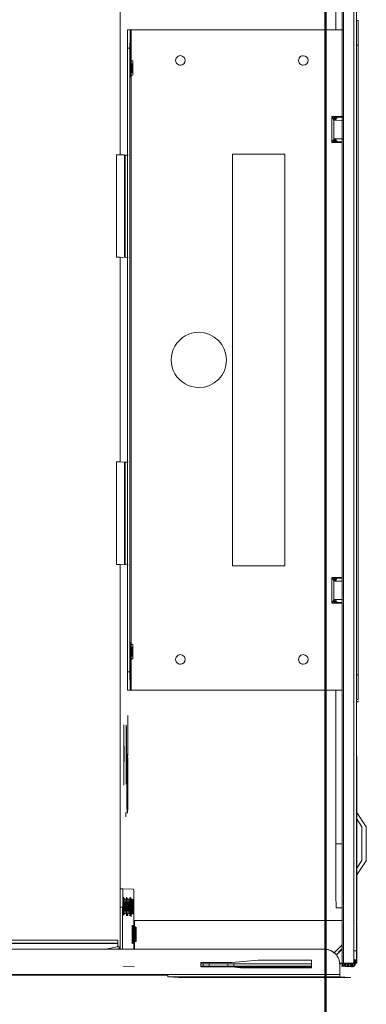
# Model space of a CAD drawing. Header units: millimetres. Extents: x 106 to 22495, y 2709 to 43185.
# Tile 8 of 76: x 9930 to 10043, y 35827 to 36147. Entities that reach past the tile are written whole.
import ezdxf

# ---------------------------------------------------------------- set-up
doc = ezdxf.new("R2010")
doc.units = ezdxf.units.MM
doc.linetypes.add('ADSK_Скрыто', pattern=[300, 150, -150])
for name, color, linetype, lineweight in [('A-DETL-____-HDLN', 90, 'ADSK_Скрыто', 9), ('A-WALL-____-MCUT', 113, 'Continuous', 50), ('A-WALL-____-OTLN', 113, 'Continuous', 20), ('G-XREF-____-OTLN', 8, 'Continuous', 9)]:
    doc.layers.add(name, color=color, linetype=linetype, lineweight=lineweight)

# ---------------------------------------------------------------- blocks, each defined once
blk = doc.blocks.new('Прямая форма - 83 new-611963-В_Этаж 03_Вентиляция')
at = {"layer": 'A-WALL-____-MCUT', "color": 9}
blk.add_line((1900, 0), (300, 0), dxfattribs=at)
blk = doc.blocks.new('Прямая форма - SW - 008-611964-В_Этаж 03_Вентиляция')
blk.add_blockref('Прямая форма - 83 new-611963-В_Этаж 03_Вентиляция', (0, 0))
blk = doc.blocks.new('83 new_ifc_RVT-1-В_Этаж 03_Вентиляция')
at = {"layer": 'A-WALL-____-OTLN', "color": 253, "lineweight": 20, "rotation": 90}
blk.add_blockref('Прямая форма - SW - 008-611964-В_Этаж 03_Вентиляция', (20910.28, 35475.83), dxfattribs=at)
blk = doc.blocks.new('City Class FR - City Class F_iam-1558930-В_Этаж 03_Вентиляция')
at = {"layer": 'A-DETL-____-HDLN'}
for p, q in [((172.77, 33.1), (172.76, 33.07)), ((157.54, -37.64), (157.54, -37.59))]:
    blk.add_line(p, q, dxfattribs=at)
at = {"layer": 'A-DETL-____-HDLN', "flags": 128}
for points in [[(163.02, -36.51), (163, -36.51), (162.97, -36.51), (162.94, -36.51), (162.9, -36.51), (162.86, -36.51), (162.81, -36.51), (162.76, -36.5)], [(163.01, -36.35), (162.98, -36.35), (162.95, -36.35), (162.91, -36.35), (162.86, -36.35)]]:
    blk.add_lwpolyline(points, dxfattribs=at)
at = {"layer": 'A-DETL-____-HDLN'}
for centre, start_param, end_param in [((160.13, -35.16), 2.792279, 3.138605), ((160.13, -35.16), 3.150557, 3.490411), ((160.13, -35.16), 5.933871, 6.274221), ((160.13, -35.16), 0.002988, 0.348818), ((169.16, -34.48), 2.792279, 3.138605), ((169.16, -34.48), 3.150557, 3.490411), ((169.18, -34.07), 3.150557, 3.490411), ((169.18, -34.07), 2.792279, 3.138605), ((169.18, -34.15), 3.150557, 3.490411), ((169.18, -34.15), 2.792279, 3.138605), ((169.16, -34.48), 5.933871, 6.274221), ((169.16, -34.48), 0.002988, 0.348818), ((169.18, -34.15), 5.933871, 6.274221), ((169.18, -34.07), 0.002988, 0.348818), ((169.18, -34.07), 5.933871, 6.274221), ((169.18, -34.15), 0.002988, 0.348818), ((-112.86, -35.69), 3.150557, 3.490411), ((-112.86, -35.69), 2.792279, 3.138605), ((-112.86, -35.69), 5.933871, 6.274221), ((-112.86, -35.69), 0.002988, 0.348818), ((77.14, -35.28), 3.150557, 3.490411), ((77.14, -35.28), 2.792279, 3.138605), ((77.14, -35.28), 5.933871, 6.274221), ((77.14, -35.28), 0.002988, 0.348818), ((160.03, -37.44), 2.792279, 3.138605), ((160.03, -37.44), 3.150557, 3.490411), ((160.08, -36.4), 2.792279, 3.138605), ((160.08, -36.4), 3.150557, 3.490411), ((160.13, -35.32), 3.150557, 3.490411), ((160.13, -35.32), 2.792279, 3.138605), ((160.03, -37.44), 0.002988, 0.348818), ((160.03, -37.44), 5.933871, 6.274221), ((160.08, -36.4), 0.002988, 0.348818), ((160.08, -36.4), 5.933871, 6.274221), ((160.13, -35.32), 5.933871, 6.274221), ((160.13, -35.32), 0.002988, 0.348818)]:
    blk.add_ellipse(centre, major_axis=(1.55, 0), ratio=0.005175, start_param=start_param, end_param=end_param, dxfattribs=at)
at = {"layer": 'G-XREF-____-OTLN'}
for p, q in [((-120.49, 38.03), (84.51, 38.48)), ((84.51, 38.48), (84.51, 37.86)), ((134, 41.19), (129.18, 37.96)), ((133.93, 39.74), (131.29, 37.97)), ((147.42, 38.11), (144.93, 39.76)), ((149.66, 38.11), (145, 41.21)), ((174.35, 38.06), (-210.65, 37.22)), ((174.35, 37.26), (-210.65, 36.42)), ((-128.52, 37.44), (-128.49, 37.97)), ((-120.49, 38.03), (-120.49, 37.42)), ((92.5, 38.45), (92.48, 37.92)), ((93.3, 38.46), (93.28, 37.92)), ((133.72, 38.09), (110.85, 38.04)), ((110.85, 38.04), (133.72, 38.09)), ((159.35, 38.14), (139.35, 38.09)), ((178.35, 38.19), (164.98, 38.16)), ((164.98, 38.16), (178.35, 38.19)), ((174.35, 38.06), (174.35, 37.26)), ((178.53, 37.8), (177.18, 37.8)), ((178.36, 37.69), (177.18, 37.69)), ((177.18, 37.53), (178.52, 37.54)), ((178.52, 37.49), (177.18, 37.49)), ((178.51, 37.49), (177.18, 37.49)), ((177.18, 37.38), (178.36, 37.39)), ((177.18, 37.29), (178.36, 37.29)), ((178.35, 38.19), (178.35, 38.09)), ((178.35, 37.29), (178.35, 38.09)), ((178.35, 37.29), (178.36, 37.39)), ((178.36, 37.29), (178.36, 33.9)), ((178.38, 34.51), (178.42, 35.47)), ((178.42, 35.52), (178.47, 36.48)), ((178.47, 36.53), (178.51, 37.49)), ((178.52, 37.54), (178.53, 37.79)), ((178.63, 34.52), (178.67, 35.48)), ((178.67, 35.53), (178.72, 36.49)), ((178.67, 35.48), (178.67, 34.51)), ((178.72, 36.49), (178.72, 35.52)), ((178.73, 36.8), (179.53, 36.8)), ((179.47, 35.49), (179.43, 34.52)), ((179.52, 36.5), (179.47, 35.53)), ((179.53, 36.8), (179.52, 36.54)), ((183.03, 36.32), (182.87, 32.7)), ((183.15, -19.68), (183.03, 36.32)), ((183.03, 36.32), (183.15, -19.68)), ((-214.63, 33.05), (178.36, 33.9)), ((-214.63, 32.55), (178.37, 33.4)), ((178.37, 33.4), (-214.63, 32.55)), ((-125.51, 32.96), (-125.36, -35.87)), ((-97.2, 29.45), (-97.21, 33.04)), ((-97.01, 33.05), (-97.01, 31.47)), ((-97.01, 33.05), (-97.01, 31.48)), ((-97.01, 31.48), (-97.01, 33.05)), ((-96.01, 33.05), (-96.01, 30.77)), ((-90.01, 33.07), (-90.01, 30.78)), ((-89.01, 31.49), (-89.01, 32.95)), ((-89.01, 32.95), (-89.01, 31.49)), ((-88.81, 32.95), (-88.8, 29.47)), ((52.79, 33.26), (52.8, 29.77)), ((52.99, 33.26), (52.99, 31.8)), ((52.99, 33.26), (52.99, 31.8)), ((52.99, 31.8), (52.99, 33.26)), ((53.99, 31.09), (53.99, 33.26)), ((59.99, 33.28), (59.99, 31.11)), ((60.99, 31.82), (60.99, 33.28)), ((60.99, 31.82), (60.99, 33.28)), ((61.2, 29.79), (61.19, 33.28)), ((89.64, -35.4), (89.49, 33.34)), ((139.53, 33.32), (139.53, 31.28)), ((160.33, 33.36), (160.34, 31.43)), ((164.68, -34.23), (164.54, 33.37)), ((172.77, 33.1), (172.76, 33.07)), ((172.76, 33.07), (172.89, 32.95)), ((172.89, 32.95), (172.76, 33.07)), ((172.89, 32.98), (172.77, 33.1)), ((172.89, 32.95), (175.13, 30.72)), ((175.13, 30.72), (172.89, 32.95)), ((173.61, 33.39), (174.76, 32.25)), ((175.83, 31.43), (173.86, 33.39)), ((178.38, 33.4), (178.38, 32.49)), ((178.58, 33.47), (178.57, 33.2)), ((178.57, 32.57), (178.57, 33.2)), ((178.58, 33.51), (178.62, 34.48)), ((178.62, 34.48), (178.63, 33.5)), ((179.37, 32.69), (178.87, 32.69)), ((179.38, 33.47), (179.37, 33.2)), ((182.07, 32.7), (179.37, 32.69)), ((179.42, 34.48), (179.38, 33.51)), ((182.19, -23.3), (182.07, 32.7)), ((182.87, 32.7), (182.99, -23.3)), ((-175.47, 30.59), (-125.51, 30.7)), ((-97.21, 30.76), (-96.01, 30.77)), ((-97.2, 30.11), (-96.17, 30.12)), ((-88.8, 29.47), (-97.2, 29.45)), ((-96.39, 30.62), (-96.87, 30.26)), ((-96.87, 30.26), (-96.13, 30.26)), ((-89.84, 30.17), (-96.17, 30.16)), ((-90.01, 30.78), (-88.81, 30.78)), ((-89.88, 30.27), (-89.14, 30.27)), ((-89.84, 30.13), (-88.8, 30.13)), ((-89.14, 30.27), (-89.62, 30.64)), ((52.79, 31.09), (53.99, 31.09)), ((53.83, 30.44), (52.8, 30.44)), ((52.8, 29.77), (61.2, 29.79)), ((53.61, 30.95), (53.13, 30.58)), ((53.13, 30.58), (53.87, 30.58)), ((60.16, 30.49), (53.83, 30.48)), ((59.99, 31.11), (61.19, 31.11)), ((60.12, 30.6), (60.86, 30.6)), ((61.2, 30.46), (60.16, 30.46)), ((60.86, 30.6), (60.38, 30.96)), ((89.49, 31.17), (139.53, 31.28)), ((173.88, 27.92), (173.88, 27.92)), ((173.88, 27.68), (174.51, -261.41)), ((177.42, 6.06), (177.39, 23.49)), ((177.39, 23.49), (179.89, 23.49)), ((178.64, -1.8), (178.59, 23.49)), ((179.39, 23.49), (179.44, -1.79)), ((179.64, -12.51), (179.56, 23.49)), ((179.64, -12.51), (179.56, 23.49)), ((179.89, 23.49), (179.94, 0.35)), ((-84.97, 14.22), (49.03, 14.51)), ((-84.93, -2.78), (-84.97, 14.22)), ((49.03, 14.51), (49.07, -2.49)), ((178.19, -2.51), (177.42, 6.06)), ((179.94, 0.35), (179.69, -2.51)), ((49.07, -2.49), (-84.93, -2.78)), ((178.21, -12.51), (178.19, -2.51)), ((178.65, -3.82), (178.64, -1.81)), ((179.44, -1.81), (178.64, -1.81)), ((179.44, -1.81), (179.45, -3.82)), ((179.69, -2.51), (179.71, -12.51)), ((178.66, -9.82), (178.65, -3.82)), ((178.65, -3.82), (179.45, -3.82)), ((179.45, -3.82), (179.46, -9.82)), ((179.71, -12.51), (178.21, -12.51)), ((178.66, -11.81), (178.66, -9.82)), ((178.66, -9.82), (179.46, -9.82)), ((178.67, -12.51), (178.66, -11.81)), ((178.66, -11.81), (179.46, -11.81)), ((179.46, -9.82), (179.46, -11.81)), ((179.46, -11.81), (179.47, -12.51)), ((183.15, -19.68), (182.99, -23.3)), ((182.32, -83.3), (182.19, -23.3)), ((182.36, -23.3), (182.48, -79.68)), ((74.89, -34.88), (74.58, -35.43)), ((79.7, -35.42), (79.38, -34.87)), ((154.48, -34.48), (154.32, -38.02)), ((157.89, -34.77), (157.57, -35.32)), ((157.88, -34.92), (157.57, -35.47)), ((174.01, -34.41), (160.49, -34.44)), ((161.56, -35.24), (163.49, -35.23)), ((162.19, -35.23), (163.49, -35.23)), ((162.69, -35.31), (162.37, -34.76)), ((162.69, -35.46), (162.37, -34.91)), ((174.01, -34.21), (164.68, -34.23)), ((166.92, -34.09), (166.6, -34.64)), ((166.94, -33.67), (166.62, -34.22)), ((166.93, -33.75), (166.62, -34.3)), ((168.19, -34.23), (168.19, -35)), ((171.72, -34.63), (171.41, -34.08)), ((171.74, -34.21), (171.42, -33.66)), ((171.74, -34.29), (171.42, -33.74)), ((179.52, -37.84), (179.68, -34.25)), ((-125.37, -36.24), (-125.36, -36.07)), ((-125.37, -36.24), (-125.37, -37.04)), ((-125.37, -36.24), (-125.37, -37.04)), ((-125.36, -35.87), (89.64, -35.4)), ((-125.36, -36.07), (-109.87, -36.03)), ((83.63, -35.82), (-119.37, -36.26)), ((-119.37, -37.06), (-119.37, -36.26)), ((83.63, -36.62), (-119.37, -37.06)), ((-115.11, -35.29), (-115.42, -35.84)), ((-110.3, -35.83), (-110.62, -35.28)), ((-84.56, -36.77), (-84.68, -39.36)), ((-84.56, -37.97), (-84.67, -40.56)), ((-51.21, -37.81), (-84.61, -37.88)), ((-51.2, -37.64), (-84.6, -37.71)), ((-84.56, -36.98), (-84.56, -37.97)), ((-84.56, -37.97), (-51.21, -37.9)), ((-51.16, -36.7), (-51.28, -39.29)), ((15.44, -36.56), (15.32, -39.15)), ((15.44, -37.76), (15.33, -40.35)), ((48.79, -37.59), (15.39, -37.66)), ((48.8, -37.42), (15.4, -37.49)), ((15.44, -37.76), (15.44, -36.76)), ((48.79, -37.69), (15.44, -37.76)), ((48.72, -39.07), (48.84, -36.49)), ((74.14, -35.64), (89.64, -35.6)), ((83.63, -35.82), (83.63, -36.62)), ((89.64, -35.6), (89.63, -35.77)), ((89.63, -36.57), (89.63, -35.77)), ((110.98, -36.5), (97.93, -36.53)), ((129.48, -37.11), (130.93, -37.11)), ((154.32, -38.02), (154.32, -38.82)), ((154.32, -38.02), (154.32, -38.82)), ((157.79, -37.04), (157.47, -37.6)), ((157.83, -36.01), (157.52, -36.56)), ((157.54, -37.64), (157.54, -37.59)), ((160.32, -38.04), (174.02, -38.01)), ((160.32, -38.84), (160.32, -38.04)), ((162.59, -37.58), (162.27, -37.03)), ((162.64, -36.55), (162.32, -36)), ((162.54, -37.58), (162.54, -37.63)), ((-84.68, -39.36), (-193.86, -39.6)), ((-84.68, -39.36), (-84.67, -40.56)), ((-84.67, -40.56), (-51.27, -40.49)), ((-51.28, -39.29), (15.32, -39.15)), ((-51.27, -40.49), (-51.28, -39.29)), ((15.32, -39.15), (15.33, -40.35)), ((15.33, -40.35), (48.73, -40.27)), ((48.72, -39.07), (157.91, -38.84)), ((48.73, -40.27), (48.72, -39.07)), ((174.02, -38.81), (160.32, -38.84)), ((172.98, -39.6), (171.02, -39.61)), ((171.02, -39.61), (171.48, -247.8)), ((172.48, -247.8), (172.02, -39.61)), ((172.59, -245.27), (172.15, -39.6)), ((173.21, -38.89), (173.17, -39.76)), ((173.17, -39.76), (174.03, -43.44)), ((173.86, -39.6), (173.67, -38.81)), ((173.99, -38.81), (173.95, -39.58))]:
    blk.add_line(p, q, dxfattribs=at)
at = {"layer": 'G-XREF-____-OTLN', "flags": 128}
for points in [[(178.42, 35.47), (178.51, 35.47), (178.6, 35.46), (178.69, 35.44), (178.78, 35.41), (178.87, 35.37), (178.96, 35.32), (179.04, 35.27), (179.11, 35.21), (179.17, 35.14), (179.22, 35.08), (179.27, 35.01), (179.31, 34.95), (179.34, 34.89), (179.36, 34.83), (179.38, 34.77), (179.39, 34.72), (179.4, 34.67), (179.41, 34.63), (179.42, 34.59), (179.42, 34.55), (179.42, 34.51), (179.42, 34.48)], [(178.47, 36.48), (178.56, 36.48), (178.64, 36.47), (178.74, 36.45), (178.83, 36.42), (178.92, 36.38), (179, 36.33), (179.08, 36.28), (179.15, 36.21), (179.22, 36.15), (179.27, 36.09), (179.31, 36.02), (179.35, 35.96), (179.38, 35.89), (179.41, 35.84), (179.42, 35.78), (179.44, 35.73), (179.45, 35.68), (179.46, 35.64), (179.46, 35.6), (179.47, 35.56), (179.47, 35.52), (179.47, 35.49)], [(178.52, 37.49), (178.6, 37.49), (178.69, 37.48), (178.78, 37.46), (178.87, 37.43), (178.96, 37.39), (179.05, 37.34), (179.13, 37.28), (179.2, 37.22), (179.26, 37.16), (179.32, 37.09), (179.36, 37.03), (179.4, 36.97), (179.43, 36.9), (179.45, 36.85), (179.47, 36.79), (179.49, 36.74), (179.5, 36.69), (179.5, 36.65), (179.51, 36.6), (179.51, 36.57), (179.52, 36.53), (179.52, 36.5)], [(172.35, 33.39), (172.42, 33.35), (172.49, 33.3), (172.55, 33.26), (172.61, 33.21), (172.68, 33.16), (172.73, 33.1), (172.76, 33.07)], [(178.38, 34.47), (178.46, 34.46), (178.55, 34.45), (178.64, 34.43), (178.73, 34.4), (178.82, 34.36), (178.91, 34.31), (178.99, 34.26), (179.06, 34.2), (179.12, 34.13), (179.18, 34.07), (179.22, 34), (179.26, 33.94), (179.29, 33.88), (179.31, 33.82), (179.33, 33.76), (179.35, 33.71), (179.36, 33.66), (179.37, 33.62), (179.37, 33.58), (179.38, 33.54), (179.38, 33.5), (179.38, 33.47)], [(166.6, -34.64), (166.23, -34.89), (166.21, -34.89)], [(166.62, -34.22), (166.25, -34.47), (166.23, -34.47)], [(166.62, -34.3), (166.25, -34.55), (166.23, -34.55)], [(171.72, -34.63), (172.09, -34.87), (172.12, -34.87)], [(171.74, -34.21), (172.11, -34.46), (172.13, -34.46)], [(171.74, -34.29), (172.11, -34.54), (172.13, -34.54)], [(-115.42, -35.84), (-115.79, -36.09), (-115.81, -36.09)], [(-110.3, -35.83), (-109.93, -36.08), (-109.91, -36.08)], [(74.58, -35.43), (74.21, -35.68), (74.19, -35.68)], [(79.7, -35.42), (80.07, -35.66), (80.09, -35.67)], [(157.47, -37.6), (157.1, -37.84), (157.08, -37.84)], [(157.52, -36.56), (157.15, -36.81), (157.13, -36.81)], [(157.57, -35.47), (157.2, -35.72), (157.17, -35.72)], [(157.57, -35.32), (157.2, -35.56), (157.18, -35.57)], [(162.59, -37.58), (162.96, -37.83), (162.98, -37.83)], [(162.64, -36.55), (163.01, -36.79), (163.03, -36.8)], [(162.69, -35.31), (163.06, -35.55), (163.09, -35.55)], [(162.69, -35.46), (163.06, -35.71), (163.08, -35.71)], [(163.02, -36.51), (163, -36.51), (162.97, -36.51), (162.94, -36.51), (162.9, -36.51), (162.86, -36.51), (162.81, -36.51), (162.76, -36.5)], [(163.01, -36.35), (162.98, -36.35), (162.95, -36.35), (162.91, -36.35), (162.86, -36.35)]]:
    blk.add_lwpolyline(points, dxfattribs=at)
at = {"layer": 'G-XREF-____-OTLN'}
for centre, major_axis, ratio, start_param, end_param in [((84.5, 38.43), (8, 0.02), 0.005175, 0, 1.570548), ((139.43, 39.75), (5.5, 0.01), 0.005175, 3.141345, 6.282937), ((139.43, 39.75), (5.5, 0.01), 0.005175, 2.748646, 3.133855), ((139.5, 41.2), (5.5, 0.01), 0.005175, 3.141345, 6.282937), ((139.5, 41.2), (5.5, 0.01), 0.005175, 2.748646, 3.133855), ((139.43, 39.75), (5.5, 0.01), 0.005175, 0.786618, 2.355947), ((139.43, 39.75), (5.5, 0.01), 0.005175, 0.007759, 0.392451), ((139.5, 41.2), (5.5, 0.01), 0.005175, 0.007759, 0.392451), ((-120.49, 37.99), (8, 0.02), 0.005175, 1.570548, 3.141345), ((84.5, 38.43), (8.84, 0.02), 0.005175, 0.090412, 0.298938), ((114.35, 38), (3.5, 0.01), 0.005175, 3.141593, 6.282937), ((139.35, 38.06), (6.5, 0.01), 0.005175, 1.570548, 4.712141), ((159.35, 38.1), (6.5, 0.01), 0.005175, 4.712141, 7.853734), ((174.35, 38.08), (4, 0.01), 0.005175, 4.712141, 6.282937), ((174.35, 37.28), (4, 0.01), 0.005175, 4.712141, 6.282937), ((178.36, 37.19), (-0.002, 1), 0.000248, 5.240673, 6.283185), ((178.36, 37.19), (0, 0.2), 0.000248, 5.240673, 6.283185), ((178.09, 34.68), (0.405, 0.818), 0.410153, 4.707192, 6.479346), ((178.43, 34.52), (-0.999, 0.046), 0.999987, 3.189473, 4.760269), ((178.42, 34.47), (-0.999, 0.046), 0.999987, 3.189473, 4.760269), ((178.09, 34.64), (0.408, 0.817), 0.406332, 0.200707, 0.206545), ((178.09, 34.64), (0.408, 0.817), 0.406332, 4.717576, 6.483395), ((178.14, 35.69), (0.405, 0.818), 0.410153, 4.707192, 6.479346), ((178.47, 35.53), (-0.999, 0.046), 0.999987, 3.189473, 4.760269), ((178.47, 35.48), (-0.999, 0.046), 0.999987, 3.189473, 4.760269), ((178.14, 35.65), (0.408, 0.817), 0.406332, 0.200707, 0.206545), ((178.14, 35.65), (0.408, 0.817), 0.406332, 4.717576, 6.483395), ((178.47, 35.48), (-0.2, 0.009), 0.999987, 3.974871, 4.760269), ((178.47, 35.53), (1, 0.002), 0.005175, 4.712141, 6.282937), ((178.47, 35.48), (1, 0.002), 0.005175, 0.000024, 1.570548), ((178.52, 36.49), (-0.999, 0.046), 0.999987, 3.189473, 4.760269), ((178.18, 36.66), (0.408, 0.817), 0.406332, 0.200707, 0.206545), ((178.18, 36.7), (0.405, 0.818), 0.410153, 4.707192, 6.479346), ((178.52, 36.54), (-0.999, 0.046), 0.999987, 3.189473, 4.760269), ((178.18, 36.66), (0.408, 0.817), 0.406332, 4.717576, 6.483395), ((178.52, 36.49), (-0.2, 0.009), 0.999987, 3.974871, 4.760269), ((178.52, 36.54), (1, 0.002), 0.005175, 4.712141, 6.282937), ((178.52, 36.49), (1, 0.002), 0.005175, 0.000024, 1.570548), ((178.53, 36.79), (-0.999, 0.046), 0.999987, 3.189473, 4.760269), ((178.53, 36.79), (1, 0.002), 0.005175, 0, 0.78515), ((173.47, 33.78), (0.706, 0.709), 0.003484, 3.141593, 4.320185), ((173.47, 33.81), (0.706, 0.709), 0.003484, 1.955331, 3.137758), ((178.88, 27.69), (-4.99, 0.23), 0.999987, 4.760267, 6.331065), ((178.37, 33.2), (-0.999, 0.046), 0.999987, 3.390831, 4.760269), ((178.36, 34.4), (-0.002, 1), 0.000248, 2.09908, 3.141593), ((178.37, 33.2), (-0.2, 0.009), 0.999987, 3.189473, 4.760269), ((178.05, 33.67), (0.405, 0.818), 0.410153, 4.745079, 6.479346), ((178.38, 33.51), (-0.999, 0.046), 0.999987, 3.189473, 4.760269), ((178.04, 33.63), (0.408, 0.817), 0.406332, 4.797222, 6.483395), ((178.38, 33.47), (-0.999, 0.046), 0.999987, 3.189473, 4.760269), ((178.38, 33.47), (-0.2, 0.009), 0.999987, 3.189473, 4.760269), ((178.38, 33.51), (1, 0.002), 0.005175, 4.712141, 6.282937), ((178.38, 33.47), (0.2, 0), 0.005175, 0, 1.570548), ((178.38, 33.47), (1, 0.002), 0.005175, 0.000024, 1.570548), ((178.42, 34.47), (-0.2, 0.009), 0.999987, 3.974871, 4.760269), ((178.42, 34.47), (1, 0.002), 0.005175, 0.000024, 1.570548), ((178.43, 34.52), (1, 0.002), 0.005175, 4.712141, 6.282937), ((178.37, 33.2), (-0.999, 0.046), 0.999987, 3.189473, 3.390831), ((182.07, 32.7), (0.8, 0.002), 0.005175, 4.712141, 6.282937), ((-96.01, 31.48), (1, 0.002), 0.710757, 3.141593, 4.712036), ((59.99, 31.82), (1, 0.002), 0.710757, 4.712036, 6.282833), ((139.54, 31.39), (20.8, 0.05), 0.005175, 4.712141, 6.282937), ((178.88, 27.69), (-4.99, 0.23), 0.999987, 5.545666, 6.283185), ((-115.48, 20.15), (-1.55, 0.07), 0.999987, 3.189473, 6.331065), ((-115.48, 20.15), (-1.55, 0.07), 0.999987, 0.04788, 3.189473), ((79.52, 20.58), (-1.55, 0.07), 0.999987, 3.189473, 6.331065), ((79.52, 20.58), (-1.55, 0.07), 0.999987, 0.04788, 3.189473), ((-17.91, -13.63), (-8.99, 0.41), 0.999987, 3.189473, 6.331065), ((-17.91, -13.63), (-8.99, 0.41), 0.999987, 0.04788, 3.189473), ((-115.4, -19.85), (-1.55, 0.07), 0.999987, 3.189473, 6.331065), ((79.6, -19.42), (-1.55, 0.07), 0.999987, 3.189473, 6.331065), ((-115.4, -19.85), (-1.55, 0.07), 0.999987, 0.04788, 3.189473), ((79.6, -19.42), (-1.55, 0.07), 0.999987, 0.04788, 3.189473), ((182.19, -23.3), (0.8, 0.002), 0.005175, 4.712141, 6.282937), ((77.14, -34.88), (2.24, 0), 0.005175, 0.002988, 3.138605), ((77.14, -34.88), (2.24, 0), 0.005175, 3.150557, 6.274221), ((160.48, -34.47), (6, 0.01), 0.005175, 1.570548, 3.141345), ((160.13, -34.92), (2.24, 0), 0.005175, 0.002988, 3.138605), ((160.13, -34.92), (2.24, 0), 0.005175, 3.150557, 6.274221), ((160.13, -34.76), (2.24, 0), 0.005175, 0.002988, 3.138605), ((160.13, -34.76), (2.24, 0), 0.005175, 3.150557, 6.274221), ((160.13, -35.16), (1.55, 0), 0.005175, 0.002988, 3.138605), ((160.13, -35.16), (1.55, 0), 0.005175, 3.150557, 6.274221), ((169.16, -34.88), (2.99, 0.01), 0.005175, 2.355947, 3.141345), ((169.16, -34.88), (2.99, 0.01), 0.005175, 3.141345, 4.712141), ((169.18, -34.47), (2.99, 0.01), 0.005175, 1.570548, 3.141345), ((169.18, -34.47), (2.99, 0.01), 0.005175, 3.141345, 4.712141), ((169.18, -34.55), (2.99, 0.01), 0.005175, 1.570548, 3.141345), ((169.18, -34.55), (2.99, 0.01), 0.005175, 3.141345, 4.712141), ((169.16, -34.63), (2.56, 0.01), 0.005175, 1.570548, 3.138605), ((169.16, -34.63), (2.56, 0.01), 0.005175, 3.141345, 4.712141), ((169.18, -34.22), (2.56, 0.01), 0.005175, 1.570548, 3.138605), ((169.18, -34.22), (2.56, 0.01), 0.005175, 3.141345, 4.712141), ((169.18, -34.3), (2.56, 0.01), 0.005175, 1.570548, 3.138605), ((169.18, -34.3), (2.56, 0.01), 0.005175, 3.141345, 4.712141), ((169.16, -34.08), (2.24, 0), 0.005175, 0.002988, 3.138605), ((169.16, -34.08), (2.24, 0), 0.005175, 3.150557, 6.274221), ((169.18, -33.75), (2.24, 0), 0.005175, 0.002988, 3.138605), ((169.18, -33.75), (2.24, 0), 0.005175, 3.150557, 6.274221), ((169.18, -33.67), (2.24, 0), 0.005175, 0.002988, 3.138605), ((169.18, -33.67), (2.24, 0), 0.005175, 3.150557, 6.274221), ((169.18, -34.7), (1.87, 0), 0.005175, 1.570548, 3.138605), ((169.18, -34.7), (1.87, 0), 0.005175, 3.141345, 4.712141), ((169.18, -34.62), (1.87, 0), 0.005175, 1.570548, 3.138605), ((169.18, -34.62), (1.87, 0), 0.005175, 3.141345, 4.712141), ((169.16, -34.48), (1.55, 0), 0.005175, 0.002988, 3.138605), ((169.16, -34.48), (1.55, 0), 0.005175, 3.150557, 6.274221), ((169.18, -34.07), (1.55, 0), 0.005175, 0.002988, 3.138605), ((169.18, -34.07), (1.55, 0), 0.005175, 3.150557, 6.274221), ((169.18, -34.15), (1.55, 0), 0.005175, 0.002988, 3.138605), ((169.18, -34.15), (1.55, 0), 0.005175, 3.150557, 6.274221), ((169.16, -34.63), (2.56, 0.01), 0.005175, 0.002988, 1.570548), ((169.16, -34.63), (2.56, 0.01), 0.005175, 4.712141, 6.282937), ((169.16, -34.88), (2.99, 0.01), 0.005175, 4.712141, 7.853734), ((169.18, -34.22), (2.56, 0.01), 0.005175, 0.002988, 1.570548), ((169.18, -34.22), (2.56, 0.01), 0.005175, 4.712141, 6.282937), ((169.18, -34.3), (2.56, 0.01), 0.005175, 0.002988, 1.570548), ((169.18, -34.3), (2.56, 0.01), 0.005175, 4.712141, 6.282937), ((169.18, -34.47), (2.99, 0.01), 0.005175, 4.712141, 7.853734), ((169.18, -34.55), (2.99, 0.01), 0.005175, 4.712141, 7.853734), ((169.18, -34.62), (1.87, 0), 0.005175, 4.712141, 6.282937), ((169.18, -34.62), (1.87, 0), 0.005175, 0.002988, 1.570548), ((169.18, -34.7), (1.87, 0), 0.005175, 0.002988, 1.570548), ((169.18, -34.7), (1.87, 0), 0.005175, 4.712141, 6.282937), ((-119.37, -36.23), (6, 0.01), 0.005175, 3.141593, 4.712141), ((-119.37, -37.03), (6, 0.01), 0.005175, 3.141593, 4.712141), ((-125.36, -35.87), (0, 0.2), 0.000248, 3.932166, 4.717564), ((-112.86, -36.09), (2.99, 0.01), 0.005175, 1.570548, 3.141345), ((-112.86, -36.09), (2.99, 0.01), 0.005175, 3.141345, 4.712141), ((-112.86, -35.84), (2.56, 0.01), 0.005175, 1.570548, 3.138605), ((-112.86, -35.84), (2.56, 0.01), 0.005175, 3.141345, 4.712141), ((-112.86, -35.29), (2.24, 0), 0.005175, 0.002988, 3.138605), ((-112.86, -35.29), (2.24, 0), 0.005175, 3.150557, 6.274221), ((-112.86, -35.69), (1.55, 0), 0.005175, 3.150557, 6.274221), ((-112.86, -35.69), (1.55, 0), 0.005175, 0.002988, 3.138605), ((-112.86, -35.84), (2.56, 0.01), 0.005175, 0.002988, 1.570548), ((-112.86, -35.84), (2.56, 0.01), 0.005175, 4.712141, 6.282937), ((-112.86, -36.09), (2.99, 0.01), 0.005175, 4.712141, 7.853734), ((77.14, -35.68), (2.99, 0.01), 0.005175, 3.141345, 4.712141), ((77.14, -35.43), (2.56, 0.01), 0.005175, 1.570548, 3.138605), ((77.14, -35.43), (2.56, 0.01), 0.005175, 3.141345, 4.712141), ((77.14, -35.68), (2.99, 0.01), 0.005175, 1.570548, 2.355947), ((77.14, -35.28), (1.55, 0), 0.005175, 3.150557, 6.274221), ((77.14, -35.28), (1.55, 0), 0.005175, 0.002988, 3.138605), ((77.14, -35.43), (2.56, 0.01), 0.005175, 0.002988, 1.570548), ((77.14, -35.43), (2.56, 0.01), 0.005175, 4.712141, 6.282937), ((77.14, -35.68), (2.99, 0.01), 0.005175, 4.712141, 7.853734), ((83.63, -35.79), (6, 0.01), 0.005175, 4.712141, 6.282937), ((83.63, -36.59), (6, 0.01), 0.005175, 4.712141, 6.282937), ((89.64, -35.4), (0, 0.2), 0.000248, 3.932166, 4.717564), ((110.58, -37.76), (9.62, 0.02), 0.005175, 3.145864, 6.278927), ((110.61, -36.97), (9.62, 0.02), 0.005175, 6.282937, 9.42453), ((110.61, -36.97), (9.62, 0.02), 0.005175, 3.145864, 6.278927), ((110.58, -37.76), (9.62, 0.02), 0.005175, 6.282937, 9.110371), ((120.12, -36.69), (9.62, 0.02), 0.005175, 6.282937, 9.42453), ((120.12, -36.69), (9.62, 0.02), 0.005175, 3.145864, 6.278927), ((120.13, -36.52), (9.62, 0.02), 0.005175, 6.282937, 9.42453), ((120.13, -36.52), (9.62, 0.02), 0.005175, 3.145864, 6.278927), ((110.61, -37.77), (10, 0.02), 0.005175, 5.968778, 6.278914), ((110.61, -37.77), (10, 0.02), 0.005175, 6.282937, 6.597097), ((160.32, -38), (6, 0.01), 0.005175, 3.141593, 4.712141), ((160.08, -36.8), (2.99, 0.01), 0.005175, 1.570548, 4.712141), ((160.03, -37.84), (2.99, 0.01), 0.005175, 1.570548, 4.712141), ((160.13, -35.72), (2.99, 0.01), 0.005175, 2.355947, 3.141345), ((160.13, -35.72), (2.99, 0.01), 0.005175, 3.141345, 4.712141), ((160.13, -35.56), (2.99, 0.01), 0.005175, 1.570548, 3.141345), ((160.13, -35.56), (2.99, 0.01), 0.005175, 3.141345, 4.712141), ((160.03, -37.59), (2.56, 0.01), 0.005175, 1.570548, 3.138605), ((160.03, -37.59), (2.56, 0.01), 0.005175, 3.141345, 4.712141), ((160.08, -36.55), (2.56, 0.01), 0.005175, 1.570548, 3.138605), ((160.08, -36.55), (2.56, 0.01), 0.005175, 3.141345, 4.712141), ((160.04, -37.59), (2.5, 0.01), 0.005175, 0, 3.141345), ((160.04, -37.64), (2.5, 0.01), 0.005175, 3.141593, 6.282937), ((160.13, -35.31), (2.56, 0.01), 0.005175, 1.570548, 3.138605), ((160.13, -35.31), (2.56, 0.01), 0.005175, 3.141345, 4.712141), ((160.13, -35.47), (2.56, 0.01), 0.005175, 1.570548, 3.138605), ((160.13, -35.47), (2.56, 0.01), 0.005175, 3.141345, 4.712141), ((160.03, -37.04), (2.24, 0), 0.005175, 0.002988, 3.138605), ((160.03, -37.04), (2.24, 0), 0.005175, 3.150557, 6.274221), ((160.08, -36), (2.24, 0), 0.005175, 0.002988, 3.138605), ((160.08, -36), (2.24, 0), 0.005175, 3.150557, 6.274221), ((160.03, -37.44), (1.55, 0), 0.005175, 0.002988, 3.138605), ((160.03, -37.44), (1.55, 0), 0.005175, 3.150557, 6.274221), ((160.05, -37.38), (1.55, 0), 0.005175, 0, 3.141345), ((160.05, -37.38), (1.55, 0), 0.005175, 3.141593, 6.282937), ((160.08, -36.4), (1.55, 0), 0.005175, 0.002988, 3.138605), ((160.08, -36.4), (1.55, 0), 0.005175, 3.150557, 6.274221), ((160.13, -35.32), (1.55, 0), 0.005175, 3.150557, 6.274221), ((160.13, -35.32), (1.55, 0), 0.005175, 0.002988, 3.138605), ((160.03, -37.59), (2.56, 0.01), 0.005175, 0.002988, 1.570548), ((160.03, -37.59), (2.56, 0.01), 0.005175, 4.712141, 6.282937), ((160.03, -37.84), (2.99, 0.01), 0.005175, 0.78515, 1.570548), ((160.03, -37.84), (2.99, 0.01), 0.005175, 4.712141, 6.282937), ((160.08, -36.55), (2.56, 0.01), 0.005175, 0.002988, 1.570548), ((160.08, -36.55), (2.56, 0.01), 0.005175, 4.712141, 6.282937), ((160.08, -36.8), (2.99, 0.01), 0.005175, 6.282937, 7.853734), ((160.08, -36.8), (2.99, 0.01), 0.005175, 4.712141, 6.282937), ((160.08, -36.95), (1.87, 0), 0.005175, 0.002988, 1.570548), ((160.08, -36.95), (1.87, 0), 0.005175, 4.712141, 6.282937), ((160.13, -35.31), (2.56, 0.01), 0.005175, 0.002988, 1.570548), ((160.13, -35.31), (2.56, 0.01), 0.005175, 4.712141, 6.282937), ((160.13, -35.47), (2.56, 0.01), 0.005175, 0.002988, 1.570548), ((160.13, -35.47), (2.56, 0.01), 0.005175, 4.712141, 6.282937), ((160.13, -35.56), (2.99, 0.01), 0.005175, 4.712141, 7.853734), ((160.13, -35.72), (2.99, 0.01), 0.005175, 4.712141, 7.853734), ((160.13, -36.52), (2.99, 0.01), 0.005175, 0.019868, 0.360448), ((160.13, -36.52), (2.99, 0.01), 0.005175, 5.919186, 6.262822), ((160.32, -38.8), (6, 0.01), 0.005175, 3.141593, 4.712141), ((172.98, -39.8), (-0.2, 0.009), 0.999987, 3.416365, 4.760269), ((172.98, -39.8), (-0.999, 0.046), 0.999987, 3.416365, 4.744272)]:
    blk.add_ellipse(centre, major_axis=major_axis, ratio=ratio, start_param=start_param, end_param=end_param, dxfattribs=at)
for points in [[(-97.03, 30.86), (-97.04, 30.76), (-97.07, 30.54), (-97.11, 30.19), (-97.16, 29.82), (-97.19, 29.57), (-97.2, 29.45)], [(-97.2, 30.11), (-97.15, 30.14), (-97.03, 30.19), (-96.92, 30.24), (-96.87, 30.26)], [(-96.17, 30.16), (-96.23, 30.1), (-96.38, 29.99), (-96.64, 29.82), (-96.92, 29.63), (-97.11, 29.51), (-97.2, 29.45)], [(-97.01, 31.48), (-97.01, 31.38), (-97.01, 31.17), (-97.02, 30.96), (-97.03, 30.86)], [(-96.01, 30.77), (-96.01, 30.66), (-96.03, 30.45), (-96.12, 30.25), (-96.17, 30.16)], [(-90.01, 30.78), (-89.87, 30.78), (-89.61, 30.82), (-89.28, 30.98), (-89.06, 31.21), (-89.01, 31.4), (-89.01, 31.49)], [(-90.01, 30.78), (-90.01, 30.68), (-89.98, 30.47), (-89.89, 30.26), (-89.84, 30.17)], [(-89.84, 30.17), (-89.77, 30.12), (-89.63, 30.01), (-89.37, 29.83), (-89.09, 29.65), (-88.9, 29.53), (-88.8, 29.47)], [(-89.14, 30.27), (-89.09, 30.25), (-88.97, 30.21), (-88.86, 30.16), (-88.8, 30.13)], [(-88.98, 30.88), (-88.99, 30.98), (-89, 31.19), (-89.01, 31.39), (-89.01, 31.49)], [(-88.8, 29.47), (-88.82, 29.59), (-88.85, 29.84), (-88.9, 30.2), (-88.94, 30.56), (-88.97, 30.78), (-88.98, 30.88)], [(52.97, 31.19), (52.96, 31.08), (52.93, 30.87), (52.89, 30.51), (52.84, 30.14), (52.81, 29.9), (52.8, 29.77)], [(52.8, 30.44), (52.85, 30.46), (52.97, 30.52), (53.08, 30.56), (53.13, 30.58)], [(52.8, 29.77), (52.89, 29.84), (53.08, 29.96), (53.36, 30.14), (53.62, 30.32), (53.77, 30.43), (53.83, 30.48)], [(52.99, 31.8), (52.99, 31.7), (52.99, 31.49), (52.98, 31.29), (52.97, 31.19)], [(52.99, 31.8), (52.99, 31.71), (53.05, 31.52), (53.27, 31.29), (53.6, 31.13), (53.86, 31.09), (53.99, 31.09)], [(53.83, 30.48), (53.88, 30.58), (53.97, 30.78), (53.99, 30.99), (53.99, 31.09)], [(59.99, 31.11), (59.99, 31), (60.02, 30.79), (60.11, 30.59), (60.16, 30.49)], [(60.16, 30.49), (60.23, 30.44), (60.37, 30.33), (60.63, 30.16), (60.91, 29.98), (61.1, 29.85), (61.2, 29.79)], [(60.86, 30.6), (60.91, 30.58), (61.03, 30.53), (61.14, 30.48), (61.2, 30.46)], [(61.02, 31.2), (61.01, 31.3), (61, 31.51), (60.99, 31.72), (60.99, 31.82)], [(61.2, 29.79), (61.18, 29.91), (61.15, 30.16), (61.1, 30.53), (61.06, 30.88), (61.03, 31.1), (61.02, 31.2)]]:
    blk.add_open_spline(points, degree=3, dxfattribs=at)
for points, knots in [([(-96.17, 30.16), (-96.24, 30.17), (-96.36, 30.21), (-96.54, 30.31), (-96.71, 30.42), (-96.85, 30.55), (-96.97, 30.7), (-97.03, 30.79), (-97.03, 30.86)], [0, 0, 0, 0, 0.166667, 0.333333, 0.5, 0.666667, 0.8125, 1, 1, 1, 1]), ([(-88.98, 30.88), (-88.98, 30.82), (-89.01, 30.71), (-89.09, 30.57), (-89.21, 30.46), (-89.37, 30.36), (-89.56, 30.25), (-89.72, 30.19), (-89.84, 30.17)], [0, 0, 0, 0, 0.166667, 0.333333, 0.5, 0.625, 0.75, 1, 1, 1, 1]), ([(61.02, 31.2), (61, 31.14), (60.93, 31.02), (60.73, 30.79), (60.46, 30.6), (60.24, 30.52), (60.16, 30.49)], [0, 0, 0, 0, 0.2, 0.4, 0.8, 1, 1, 1, 1])]:
    blk.add_open_spline(points, degree=3, knots=knots, dxfattribs=at)
blk = doc.blocks.new('City Class FR - City Class 25 FR-1559149-В_Этаж 03_Вентиляция')
blk.add_blockref('City Class FR - City Class F_iam-1558930-В_Этаж 03_Вентиляция', (0, 0))

msp = doc.modelspace()

# ---------------------------------------------------------------- block references
at = {"lineweight": 9}
msp.add_blockref('83 new_ifc_RVT-1-В_Этаж 03_Вентиляция', (-10880.44, 0), dxfattribs=at)
at = {"layer": 'A-DETL-____-HDLN', "rotation": 269.8755786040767}
msp.add_blockref('City Class FR - City Class 25 FR-1559149-В_Этаж 03_Вентиляция', (10002.23, 36018.43), dxfattribs=at)

doc.saveas('drawing.dxf')
